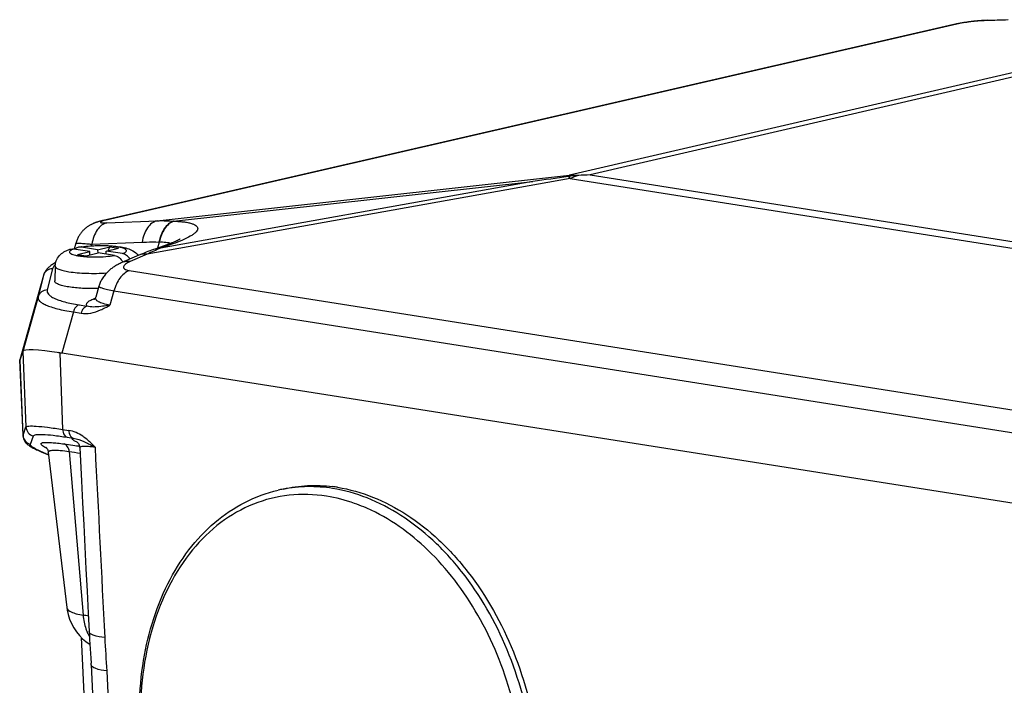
# Model space of a CAD drawing. Header units: millimetres. Extents: x 0 to 420, y 0 to 297.
# Tile 23 of 68: x 160 to 182, y 81 to 96. Entities that reach past the tile are written whole.
import ezdxf

# ---------------------------------------------------------------- set-up
doc = ezdxf.new("R2010")
doc.units = ezdxf.units.MM
doc.header["$LTSCALE"] = 23.1
doc.layers.add('COMPONENTS', color=7, linetype='CONTINUOUS')

msp = doc.modelspace()

# ---------------------------------------------------------------- linework, layer by layer
at = {"layer": 'COMPONENTS', "color": 9, "linetype": 'Continuous'}
for p, q in [((182.34494, 96.3121), (181.85859, 96.29743)), ((181.22546, 96.21708), (161.60804, 91.69965)), ((184.47613, 95.55392), (172.29493, 92.73172)), ((184.68726, 95.50105), (172.77092, 92.74022)), ((162.77813, 91.68421), (172.29493, 92.73172)), ((172.77092, 92.74022), (185.61903, 90.71034)), ((172.30955, 92.65658), (162.55096, 90.90976)), ((171.44944, 92.58779), (162.85715, 91.04974)), ((163.15455, 91.67478), (171.44944, 92.58779)), ((172.30955, 92.65658), (185.44322, 90.58158)), ((161.61921, 91.63638), (162.77813, 91.68421)), ((163.15455, 91.67478), (163.16256, 91.6745)), ((161.27776, 91.14209), (161.26738, 91.10505)), ((161.27776, 91.14209), (162.43668, 91.18992)), ((162.83036, 91.1914), (162.78981, 91.05348)), ((162.82235, 91.19168), (162.83036, 91.1914)), ((163.13927, 91.14854), (162.85715, 91.04974)), ((162.55096, 90.90976), (162.15896, 90.73999)), ((160.15596, 90.41721), (160.03562, 89.92842)), ((160.15675, 90.42028), (160.15596, 90.41721)), ((160.36756, 90.57733), (160.24722, 90.08853)), ((162.13186, 90.53614), (183.07687, 87.22703)), ((161.78543, 90.06753), (161.68876, 89.73879)), ((161.78543, 90.06753), (182.73042, 86.75841)), ((160.03562, 89.92842), (159.68449, 88.66832)), ((160.98428, 89.74263), (161.16262, 89.71445)), ((160.84757, 89.57934), (160.58277, 88.62909)), ((160.84757, 89.57934), (161.02589, 89.55117)), ((159.68458, 88.66829), (159.75574, 86.9274)), ((160.53916, 88.63598), (160.60147, 86.86955)), ((159.68671, 86.73463), (159.61555, 88.47552)), ((159.68671, 86.73463), (159.75574, 86.9274)), ((160.60147, 86.86955), (160.74146, 86.84743)), ((159.68534, 86.72853), (159.68671, 86.73463)), ((159.85874, 86.52746), (159.92777, 86.72023)), ((160.63965, 86.53444), (160.88229, 86.50002)), ((160.70175, 86.69097), (160.8416, 86.66887)), ((160.75279, 86.361), (161.0736, 82.58651)), ((160.88229, 86.50002), (160.918, 86.49494)), ((160.918, 86.49494), (160.95133, 86.49019)), ((160.95133, 86.49019), (160.99079, 86.48458)), ((161.61705, 81.30034), (162.15554, 70.14205))]:
    msp.add_line(p, q, dxfattribs=at)
at = {"layer": 'COMPONENTS', "color": 7, "linetype": 'Continuous'}
for p, q in [((182.40857, 96.32039), (181.90481, 96.30513)), ((181.15797, 96.20845), (161.53233, 91.68911)), ((181.24125, 96.22616), (181.21944, 96.22178)), ((160.90582, 91.16687), (160.86697, 91.02834)), ((161.40859, 91.0143), (161.03635, 91.07311)), ((161.40859, 91.0143), (161.69158, 91.07986)), ((161.64842, 90.99274), (161.69158, 91.07986)), ((161.69158, 91.07986), (161.88949, 91.04859)), ((163.02456, 91.13573), (162.72729, 91.03159)), ((163.31007, 91.26053), (163.31053, 91.26087)), ((161.22503, 90.97177), (160.85279, 91.03058)), ((160.94205, 90.9062), (161.22503, 90.97177)), ((160.94205, 90.9062), (161.13996, 90.87494)), ((161.13996, 90.87494), (161.42294, 90.9405)), ((161.2268, 90.89506), (161.22503, 90.97177)), ((161.40859, 91.0143), (161.41036, 90.93758)), ((161.79518, 90.88169), (161.42294, 90.9405)), ((161.6065, 90.98303), (161.88949, 91.04859)), ((161.60816, 90.91124), (161.6065, 90.98303)), ((161.97874, 90.92422), (161.6065, 90.98303)), ((162.36171, 90.88843), (161.9697, 90.71867)), ((160.42939, 90.64281), (160.41882, 90.2941)), ((160.15681, 90.42046), (159.61485, 88.47571)), ((161.43756, 90.17418), (161.36364, 89.92274)), ((159.68458, 88.66829), (159.61243, 88.46683)), ((183.14376, 85.06466), (160.53916, 88.63598)), ((159.61243, 88.46683), (159.61197, 88.46537)), ((159.61416, 88.46697), (159.61555, 88.47552)), ((159.61427, 88.46694), (159.68535, 86.72836)), ((159.68535, 86.72835), (159.68534, 86.72853)), ((160.15913, 86.33143), (160.19665, 86.31631)), ((160.2702, 86.34396), (160.6945, 82.76423)), ((165.68553, 85.4955), (165.57053, 85.46886)), ((161.5439, 71.48908), (161.03421, 82.07057)), ((161.25762, 81.44254), (161.2558, 81.47874)), ((161.25762, 81.44254), (161.79611, 70.28425))]:
    msp.add_line(p, q, dxfattribs=at)
for points in [[(181.8598, 96.30309), (181.83751, 96.30184), (181.81538, 96.30045), (181.79333, 96.29892), (181.77139, 96.29728), (181.7496, 96.29553), (181.7279, 96.29368), (181.70633, 96.29173), (181.68491, 96.2897), (181.66357, 96.28757), (181.64233, 96.28537), (181.62123, 96.28308), (181.60018, 96.28072), (181.5792, 96.27827), (181.5583, 96.27575), (181.53742, 96.27314), (181.51656, 96.27046), (181.49576, 96.26769), (181.4749, 96.26484), (181.45403, 96.26189), (181.43315, 96.25885), (181.41217, 96.25571), (181.39112, 96.25245), (181.37002, 96.2491), (181.34879, 96.24561), (181.32745, 96.242), (181.30606, 96.23827), (181.28453, 96.23438), (181.26292, 96.23035), (181.24125, 96.22616)], [(181.90481, 96.30513), (181.88226, 96.3042), (181.8598, 96.30309)], [(181.21944, 96.22178), (181.19746, 96.21719), (181.17541, 96.2124), (181.15793, 96.20845)], [(161.53233, 91.68911), (161.51914, 91.68599), (161.50627, 91.68286), (161.49372, 91.67973), (161.48146, 91.67659), (161.46949, 91.67343), (161.45778, 91.67026), (161.44633, 91.66707), (161.43511, 91.66385), (161.42412, 91.6606), (161.41333, 91.65731), (161.40276, 91.65399), (161.39238, 91.65063), (161.38217, 91.64722), (161.37215, 91.64376), (161.36233, 91.64026), (161.35265, 91.6367), (161.34303, 91.63304), (161.33347, 91.62929), (161.32394, 91.62543), (161.3143, 91.62139), (161.30455, 91.61717), (161.29467, 91.61273), (161.28454, 91.60803), (161.27412, 91.60301), (161.26345, 91.59767), (161.2525, 91.59197), (161.24125, 91.58589), (161.22974, 91.57941), (161.21802, 91.57252), (161.20609, 91.56521), (161.19398, 91.55746), (161.18174, 91.54928), (161.1694, 91.54066), (161.15697, 91.53158), (161.1445, 91.52203), (161.132, 91.51202), (161.11949, 91.50151), (161.10701, 91.49052), (161.09459, 91.47904), (161.08225, 91.46705), (161.07001, 91.45457), (161.05792, 91.44157), (161.04598, 91.42806), (161.03422, 91.41403), (161.02268, 91.39949), (161.01138, 91.38441), (161.00035, 91.36882), (160.98961, 91.3527), (160.9792, 91.33606), (160.96914, 91.3189), (160.95947, 91.30123), (160.9502, 91.28305), (160.94138, 91.26438), (160.93304, 91.24521), (160.92519, 91.22555), (160.91788, 91.20542), (160.91112, 91.18484), (160.9058, 91.16681)], [(163.31053, 91.26087), (163.31124, 91.26139), (163.31066, 91.261), (163.30942, 91.26018), (163.30749, 91.25893), (163.30485, 91.25728), (163.30151, 91.25524), (163.29743, 91.25283), (163.29261, 91.25005), (163.28709, 91.24696), (163.28086, 91.24356), (163.27391, 91.23986), (163.26626, 91.2359), (163.25794, 91.23169), (163.24892, 91.22723), (163.2392, 91.22254), (163.22879, 91.21763), (163.21768, 91.21251), (163.20585, 91.20717), (163.19329, 91.20164), (163.18001, 91.1959), (163.16596, 91.18996), (163.15116, 91.18384), (163.13557, 91.17752), (163.11918, 91.17102), (163.10198, 91.16433), (163.08395, 91.15745), (163.06505, 91.15039), (163.04525, 91.14315), (163.02456, 91.13573)], [(162.72729, 91.03159), (162.69291, 91.01941), (162.6507, 91.0041), (162.60847, 90.98838), (162.56622, 90.97225), (162.52395, 90.9557), (162.48165, 90.93874), (162.43934, 90.92137), (162.39701, 90.90358), (162.36171, 90.88843)], [(160.44013, 90.71965), (160.43286, 90.7158), (160.41011, 90.70303), (160.38838, 90.69012), (160.36772, 90.67708), (160.34808, 90.66389), (160.32944, 90.65055), (160.31185, 90.6371), (160.2953, 90.62355), (160.27971, 90.60985), (160.26505, 90.596), (160.25131, 90.58199), (160.23845, 90.5678), (160.22635, 90.55331), (160.21504, 90.53852), (160.20451, 90.52341), (160.1947, 90.50789), (160.18566, 90.49194), (160.17741, 90.47556), (160.16996, 90.45867), (160.16333, 90.44124), (160.15762, 90.42332), (160.15675, 90.42027)], [(161.96969, 90.71866), (161.95184, 90.71079), (161.92813, 90.6999), (161.90541, 90.68895), (161.88368, 90.67798), (161.86285, 90.66697), (161.8427, 90.65584), (161.82323, 90.64457), (161.80439, 90.63318), (161.78601, 90.62156), (161.76808, 90.6097), (161.75058, 90.5976), (161.73334, 90.58512), (161.71635, 90.57225), (161.69963, 90.55897), (161.68303, 90.54514), (161.66655, 90.53073), (161.65024, 90.51571), (161.63398, 90.49995), (161.61777, 90.48334), (161.6017, 90.46593), (161.58587, 90.44774), (161.57031, 90.42871), (161.55509, 90.40886), (161.54041, 90.3884), (161.52632, 90.36733), (161.51284, 90.34564), (161.50014, 90.3236), (161.48826, 90.30128), (161.47718, 90.27865), (161.46696, 90.25585), (161.45761, 90.23296), (161.4491, 90.20997), (161.44141, 90.18683), (161.43751, 90.17402)], [(161.36353, 89.92237), (161.36321, 89.92129), (161.36066, 89.91354), (161.35789, 89.90637), (161.35498, 89.89977), (161.35199, 89.89375), (161.34897, 89.8883), (161.34599, 89.88342), (161.3431, 89.8791), (161.34035, 89.87532), (161.33779, 89.87207), (161.33547, 89.86934), (161.33344, 89.86712), (161.33175, 89.86538), (161.33037, 89.86406)], [(159.68535, 86.72854), (159.68554, 86.72449), (159.69049, 86.68723)], [(159.69049, 86.68723), (159.70048, 86.65228), (159.71452, 86.62046), (159.7309, 86.59303)], [(159.7309, 86.59303), (159.74796, 86.57023), (159.76529, 86.55081), (159.78309, 86.53353), (159.80105, 86.51809), (159.81899, 86.50415), (159.83768, 86.49083), (159.85726, 86.4779)], [(160.93088, 86.58542), (160.92944, 86.58634), (160.92907, 86.58658), (160.93175, 86.58452), (160.93696, 86.58002), (160.94464, 86.57241), (160.95432, 86.56113), (160.96489, 86.54623), (160.97522, 86.52795), (160.98441, 86.50644), (160.99165, 86.48164), (160.99601, 86.45366), (160.99655, 86.44601)], [(159.85726, 86.4779), (159.87758, 86.46535), (159.8991, 86.45283), (159.92192, 86.44023), (159.94601, 86.42756), (159.97158, 86.41468), (159.99866, 86.40158)], [(159.99866, 86.40158), (160.02728, 86.38822), (160.05759, 86.37455), (160.08965, 86.36053), (160.12347, 86.34616), (160.15913, 86.33143)], [(160.19665, 86.31631), (160.23605, 86.30081), (160.27738, 86.28492)], [(160.21995, 86.45448), (160.21695, 86.45645), (160.21447, 86.45817), (160.21433, 86.45826), (160.21644, 86.45646), (160.22146, 86.45164), (160.22907, 86.44317), (160.23825, 86.43095), (160.24815, 86.4146), (160.25801, 86.39316), (160.26605, 86.36731), (160.2702, 86.34391)], [(160.99653, 86.44597), (161.03561, 85.68663), (161.06162, 85.1796), (161.08759, 84.67177), (161.11353, 84.16313), (161.13944, 83.65369), (161.16531, 83.14344), (161.19115, 82.6324), (161.21249, 82.20933)], [(160.69447, 82.76456), (160.70333, 82.70357), (160.72647, 82.59858), (160.76012, 82.49364), (160.80425, 82.39081), (160.85732, 82.29369), (160.91866, 82.20273), (160.98735, 82.11862), (161.05995, 82.04418), (161.13434, 81.97952), (161.21006, 81.92327), (161.22952, 81.91086)], [(161.21249, 82.2094), (161.21715, 82.12102), (161.2228, 82.02168), (161.22898, 81.91948), (161.24248, 81.70581)], [(161.24248, 81.70581), (161.24938, 81.59357), (161.2558, 81.47874)]]:
    msp.add_lwpolyline(points, dxfattribs=at)
at = {"layer": 'COMPONENTS', "color": 9, "linetype": 'Continuous'}
for centre, radius, start, end in [((181.9323, 95.97967), 0.3262, 91.770758, 103.05967), ((181.23537, 95.87123), 0.34599, 91.642335, 102.926987), ((172.34885, 90.91169), 1.82083, 85.369729, 91.696872), ((173.05916, 90.94446), 1.86903, 107.541849, 113.645232), ((161.61796, 91.3538), 0.34599, 91.642343, 102.92555), ((164.23894, 87.62245), 3.69536, 111.957993, 117.179681), ((160.61938, 90.45031), 0.28822, 134.616783, 135.823253), ((160.64627, 90.42268), 0.32678, 131.217181, 134.570183), ((160.36336, 90.35898), 0.21542, 163.423659, 164.316464), ((159.98049, 86.93902), 0.22505, 182.960683, 256.45329), ((161.99011, 90.7359), 4.76638, 247.989349, 248.607065), ((166.20834, 122.42192), 36.47126, 261.397132, 261.794181), ((162.21339, 91.30415), 5.37692, 248.600476, 248.886897), ((166.28669, 82.37812), 3.17262, 100.914794, 103.045949), ((165.95697, 81.29437), 4.10825, 66.110995, 67.212775), ((157.15317, 59.31999), 23.59451, 80.137746, 80.435459), ((162.14646, 82.62573), 1.06914, 199.463037, 205.047567), ((162.09545, 82.60201), 1.01288, 205.053191, 209.974513)]:
    msp.add_arc(centre, radius, start, end, dxfattribs=at)
at = {"layer": 'COMPONENTS', "color": 7, "linetype": 'Continuous'}
for centre, radius, start, end in [((188.60662, -26.30064), 120.12006, 97.8179008, 98.2118513), ((172.735, 89.29627), 3.43864, 93.98822, 97.817574), ((172.97364, 85.87137), 6.87184, 91.690517, 93.987062), ((161.38704, 88.57631), 2.53032, 97.883119, 97.997964), ((166.39651, 82.08359), 3.49502, 81.019928, 82.83962)]:
    msp.add_arc(centre, radius, start, end, dxfattribs=at)
for centre, major_axis, ratio, start_param, end_param in [((162.30969, 88.03095), (2.6262, -0.63395), 0.08821823, 3.12681401, 3.13211616), ((162.39944, 87.99143), (2.7155, -0.67474), 0.0886364, 2.34727177, 3.13266994), ((162.30969, 88.03095), (2.6262, -0.63395), 0.08821823, 2.30948406, 2.3552054), ((162.23799, 87.83074), (2.62621, -0.63392), 0.08821414, 3.13851866, 3.2168815)]:
    msp.add_ellipse(centre, major_axis=major_axis, ratio=ratio, start_param=start_param, end_param=end_param, dxfattribs=at)
at = {"layer": 'COMPONENTS', "color": 9, "linetype": 'Continuous'}
for points, knots in [([(181.85859, 96.29743), (181.80929, 96.29594), (181.70253, 96.28871), (181.53905, 96.27108), (181.37708, 96.24752), (181.27279, 96.22798), (181.22546, 96.21708)], [0, 0, 0, 0, 0.23158916, 0.50213337, 0.77193333, 1, 1, 1, 1]), ([(172.29493, 92.73172), (172.29252, 92.72976), (172.28247, 92.72101), (172.27356, 92.71099), (172.26728, 92.70295)], [0, 0, 0, 0, 0.23375756, 1, 1, 1, 1]), ([(172.26728, 92.70295), (172.27081, 92.69948), (172.28551, 92.6846), (172.29936, 92.66888), (172.30955, 92.65658)], [0, 0, 0, 0, 0.23642865, 1, 1, 1, 1]), ([(161.61921, 91.63638), (161.57656, 91.62589), (161.49062, 91.58204), (161.38925, 91.46911), (161.3146, 91.31798), (161.28666, 91.20289), (161.27776, 91.14209)], [0, 0, 0, 0, 0.20826183, 0.44290524, 0.70859112, 1, 1, 1, 1]), ([(161.5253, 91.67777), (161.51556, 91.67469), (161.49952, 91.66916), (161.48181, 91.66109), (161.47368, 91.65475), (161.47091, 91.65028), (161.47283, 91.6457), (161.47799, 91.6429), (161.48563, 91.64038), (161.4964, 91.63838), (161.51012, 91.63678), (161.53419, 91.63521), (161.57091, 91.6348), (161.60202, 91.63567), (161.61921, 91.63638)], [0, 0, 0, 0, 0.14336021, 0.23923211, 0.26921976, 0.28925024, 0.30663221, 0.33173073, 0.36909924, 0.4200274, 0.48477543, 0.56314247, 0.75853492, 1, 1, 1, 1]), ([(161.60804, 91.69965), (161.60016, 91.69783), (161.5724, 91.69124), (161.54479, 91.68394), (161.5253, 91.67777)], [0, 0, 0, 0, 0.28352625, 1, 1, 1, 1]), ([(162.77813, 91.68421), (162.73549, 91.67372), (162.64955, 91.62987), (162.54817, 91.51694), (162.47353, 91.36581), (162.44558, 91.25072), (162.43668, 91.18992)], [0, 0, 0, 0, 0.20826183, 0.44290524, 0.70859112, 1, 1, 1, 1]), ([(162.77813, 91.68421), (162.80969, 91.6849), (162.93523, 91.68624), (163.06084, 91.68177), (163.15455, 91.67478)], [0, 0, 0, 0, 0.25146775, 1, 1, 1, 1]), ([(163.15455, 91.67478), (163.11406, 91.65972), (163.03429, 91.61056), (162.93809, 91.49958), (162.86409, 91.35644), (162.8333, 91.24845), (162.82235, 91.19168)], [0, 0, 0, 0, 0.21266954, 0.45088286, 0.71530259, 1, 1, 1, 1]), ([(163.16256, 91.6745), (163.12208, 91.65945), (163.04231, 91.61028), (162.94611, 91.4993), (162.87211, 91.35617), (162.84132, 91.24818), (162.83037, 91.1914)], [0, 0, 0, 0, 0.21266954, 0.45088286, 0.71530259, 1, 1, 1, 1]), ([(163.16256, 91.6745), (163.20654, 91.673), (163.28943, 91.66862), (163.40533, 91.65679), (163.50423, 91.64021), (163.58499, 91.61918), (163.64709, 91.59387), (163.69087, 91.56442), (163.71612, 91.52838), (163.7175, 91.48695), (163.6974, 91.44652), (163.66099, 91.4061), (163.60862, 91.36449), (163.51134, 91.30316), (163.35387, 91.22794), (163.21607, 91.17543), (163.13927, 91.14854)], [0, 0, 0, 0, 0.10077582, 0.18999519, 0.26664881, 0.33019099, 0.3807521, 0.41954727, 0.44976668, 0.47754456, 0.50981806, 0.55064053, 0.60145374, 0.66247566, 0.81367489, 1, 1, 1, 1]), ([(160.9058, 91.16681), (160.90598, 91.16745), (160.90891, 91.16778), (160.91318, 91.1683), (160.92136, 91.16832), (160.93207, 91.16817), (160.94594, 91.16767), (160.97021, 91.1665), (161.00769, 91.16416), (161.06086, 91.16033), (161.12454, 91.1553), (161.19802, 91.14914), (161.25018, 91.14456), (161.27776, 91.14209)], [0, 0, 0, 0, 0.0052712, 0.01825829, 0.03928544, 0.06837057, 0.10546527, 0.15048766, 0.26384021, 0.40722664, 0.5790607, 0.77739941, 1, 1, 1, 1]), ([(161.97874, 90.92422), (161.99554, 90.93003), (162.02399, 90.94151), (162.05736, 90.96142), (162.07329, 90.98305), (162.07213, 90.99973), (162.06589, 91.01089), (162.05514, 91.02136), (162.03281, 91.03605), (161.99311, 91.05218), (161.93315, 91.06843), (161.85838, 91.08228), (161.77093, 91.09332), (161.63651, 91.10407), (161.45726, 91.10796), (161.24372, 91.09908), (161.10297, 91.08375), (161.03635, 91.07311)], [0, 0, 0, 0, 0.04491838, 0.07703079, 0.09836345, 0.10752765, 0.11766071, 0.12998037, 0.14514669, 0.18493467, 0.23752644, 0.30202785, 0.37690212, 0.46018786, 0.64270331, 0.82952335, 1, 1, 1, 1]), ([(162.43668, 91.18992), (162.46896, 91.19125), (162.59747, 91.19543), (162.72614, 91.19497), (162.82235, 91.19168)], [0, 0, 0, 0, 0.25125373, 1, 1, 1, 1]), ([(162.83036, 91.1914), (162.88143, 91.19452), (162.97029, 91.19517), (163.05929, 91.17722), (163.09329, 91.16102)], [0, 0, 0, 0, 0.57596355, 1, 1, 1, 1]), ([(163.13927, 91.14854), (163.12811, 91.14912), (163.08423, 91.14939), (163.04026, 91.14119), (163.00942, 91.13039)], [0, 0, 0, 0, 0.2548402, 1, 1, 1, 1]), ([(160.85279, 91.03058), (160.83599, 91.02477), (160.80755, 91.01328), (160.77417, 90.99338), (160.75825, 90.97174), (160.7594, 90.95507), (160.76564, 90.9439), (160.7764, 90.93343), (160.79872, 90.91874), (160.83842, 90.90261), (160.89838, 90.88637), (160.97316, 90.87251), (161.06061, 90.86148), (161.19503, 90.85073), (161.37427, 90.84683), (161.58782, 90.85572), (161.72857, 90.87105), (161.79518, 90.88169)], [0, 0, 0, 0, 0.04491838, 0.07703079, 0.09836345, 0.10752765, 0.11766071, 0.12998037, 0.14514669, 0.18493467, 0.23752644, 0.30202785, 0.37690212, 0.46018786, 0.64270331, 0.82952335, 1, 1, 1, 1]), ([(162.55096, 90.90976), (162.51859, 90.91497), (162.45361, 90.91738), (162.39048, 90.90089), (162.36171, 90.88843)], [0, 0, 0, 0, 0.51115525, 1, 1, 1, 1]), ([(162.85715, 91.04974), (162.84598, 91.05032), (162.80211, 91.05059), (162.75814, 91.04239), (162.72729, 91.03159)], [0, 0, 0, 0, 0.25484021, 1, 1, 1, 1]), ([(160.41267, 90.65117), (160.40696, 90.64529), (160.38771, 90.6237), (160.37254, 90.59755), (160.36756, 90.57733)], [0, 0, 0, 0, 0.28248392, 1, 1, 1, 1]), ([(160.42939, 90.64275), (160.42919, 90.63595), (160.43332, 90.62067), (160.45051, 90.60094), (160.47718, 90.58248), (160.51355, 90.56495), (160.5594, 90.54839), (160.63778, 90.52648), (160.70185, 90.51437), (160.74732, 90.50719)], [0, 0, 0, 0, 0.05652745, 0.12505407, 0.21334696, 0.3245318, 0.45944046, 0.6177487, 1, 1, 1, 1]), ([(162.15896, 90.73999), (162.12659, 90.7452), (162.0616, 90.74762), (161.99848, 90.73113), (161.9697, 90.71867)], [0, 0, 0, 0, 0.51115525, 1, 1, 1, 1]), ([(162.15896, 90.73999), (162.13908, 90.73139), (162.10299, 90.71416), (162.05642, 90.6853), (162.02299, 90.65635), (162.00592, 90.62969), (162.00337, 90.60893), (162.00832, 90.58876), (162.03164, 90.56565), (162.0755, 90.54718), (162.11123, 90.5394), (162.13186, 90.53614)], [0, 0, 0, 0, 0.17692814, 0.32629174, 0.44591219, 0.53711406, 0.57573778, 0.61366762, 0.70280381, 0.82940811, 1, 1, 1, 1]), ([(160.36756, 90.57733), (160.34403, 90.57703), (160.29687, 90.56907), (160.23366, 90.53605), (160.18411, 90.48526), (160.16349, 90.44263), (160.15689, 90.42044)], [0, 0, 0, 0, 0.25214452, 0.50283231, 0.7519494, 1, 1, 1, 1]), ([(160.74732, 90.50719), (160.80976, 90.49732), (160.94407, 90.48201), (161.23293, 90.46577), (161.45937, 90.46923), (161.61329, 90.47848)], [0, 0, 0, 0, 0.2185631, 0.46690575, 1, 1, 1, 1]), ([(162.13186, 90.53614), (162.04829, 90.49967), (161.93651, 90.39631), (161.83662, 90.22384), (161.79973, 90.12123), (161.78542, 90.06753)], [0, 0, 0, 0, 0.45741143, 0.72120642, 1, 1, 1, 1]), ([(161.43751, 90.17402), (161.43654, 90.1707), (161.43995, 90.16403), (161.44747, 90.15814), (161.46142, 90.14956), (161.48656, 90.13908), (161.52549, 90.12608), (161.57568, 90.11225), (161.66328, 90.09122), (161.73458, 90.07701), (161.78543, 90.06753)], [0, 0, 0, 0, 0.02805581, 0.05010968, 0.07914552, 0.15957722, 0.27046297, 0.41135206, 0.58109409, 1, 1, 1, 1]), ([(160.24722, 90.08853), (160.22341, 90.08823), (160.17568, 90.08008), (160.11188, 90.0463), (160.06223, 89.9944), (160.04195, 89.95097), (160.03562, 89.92841)], [0, 0, 0, 0, 0.25216594, 0.50285303, 0.75195601, 1, 1, 1, 1]), ([(160.24722, 90.08853), (160.24322, 90.07227), (160.24364, 90.03482), (160.27544, 89.98233), (160.33248, 89.93474), (160.41464, 89.8897), (160.52231, 89.84729), (160.65503, 89.80789), (160.81163, 89.77208), (160.92431, 89.7521), (160.98428, 89.74263)], [0, 0, 0, 0, 0.05788057, 0.12264003, 0.20551629, 0.31224708, 0.44515748, 0.60471256, 0.79019198, 1, 1, 1, 1]), ([(160.03562, 89.92842), (160.03371, 89.92051), (160.03204, 89.90396), (160.03928, 89.86867), (160.07141, 89.82427), (160.13485, 89.77796), (160.22549, 89.73297), (160.34369, 89.68997), (160.48884, 89.64924), (160.65964, 89.61143), (160.78232, 89.58976), (160.84757, 89.57934)], [0, 0, 0, 0, 0.02611879, 0.0526036, 0.11409495, 0.19613759, 0.3035894, 0.43812582, 0.59980789, 0.7876741, 1, 1, 1, 1]), ([(160.98428, 89.74263), (160.9521, 89.73517), (160.90645, 89.70042), (160.86734, 89.63812), (160.85297, 89.59964), (160.84756, 89.57934)], [0, 0, 0, 0, 0.44838688, 0.71483183, 1, 1, 1, 1]), ([(161.16261, 89.71445), (161.13043, 89.707), (161.08478, 89.67224), (161.04567, 89.60994), (161.0313, 89.57146), (161.02589, 89.55117)], [0, 0, 0, 0, 0.44838709, 0.71483282, 1, 1, 1, 1]), ([(161.16262, 89.71445), (161.15774, 89.72137), (161.15015, 89.73631), (161.15001, 89.76195), (161.16154, 89.7866), (161.19291, 89.82125), (161.25838, 89.86095), (161.3187, 89.8856), (161.35413, 89.89829)], [0, 0, 0, 0, 0.08444221, 0.16203674, 0.24698698, 0.34959042, 0.62458067, 1, 1, 1, 1]), ([(161.47889, 89.70454), (161.42262, 89.6976), (161.31693, 89.68844), (161.20969, 89.69969), (161.16261, 89.71445)], [0, 0, 0, 0, 0.53472827, 1, 1, 1, 1]), ([(161.68877, 89.73879), (161.63692, 89.7465), (161.56443, 89.76035), (161.47785, 89.78898), (161.42968, 89.81131), (161.39363, 89.83589), (161.36959, 89.86297), (161.35864, 89.893), (161.3608, 89.91308), (161.36353, 89.92236)], [0, 0, 0, 0, 0.38433031, 0.53890633, 0.66776076, 0.77243035, 0.85695401, 0.9290718, 1, 1, 1, 1]), ([(161.47623, 89.62619), (161.49432, 89.63403), (161.56719, 89.66761), (161.63724, 89.70707), (161.68876, 89.73879)], [0, 0, 0, 0, 0.24575445, 1, 1, 1, 1]), ([(161.68877, 89.73879), (161.67042, 89.73524), (161.60074, 89.72221), (161.5307, 89.71093), (161.47889, 89.70454)], [0, 0, 0, 0, 0.26368794, 1, 1, 1, 1]), ([(161.02589, 89.55117), (161.09928, 89.53957), (161.25626, 89.54582), (161.40338, 89.59461), (161.47623, 89.62619)], [0, 0, 0, 0, 0.48341181, 1, 1, 1, 1]), ([(159.75574, 86.9274), (159.75946, 86.93475), (159.78423, 86.94491), (159.86066, 86.95353), (160.02248, 86.94609), (160.2809, 86.918), (160.4851, 86.88793), (160.60147, 86.86955)], [0, 0, 0, 0, 0.02888002, 0.08315947, 0.27790847, 0.58678502, 1, 1, 1, 1]), ([(159.92777, 86.72023), (159.93531, 86.74126), (160.02496, 86.75747), (160.16482, 86.75655), (160.41069, 86.73466), (160.59502, 86.70783), (160.70175, 86.69097)], [0, 0, 0, 0, 0.08537775, 0.27914947, 0.58691072, 1, 1, 1, 1]), ([(160.60147, 86.86955), (160.60221, 86.84879), (160.61034, 86.78021), (160.65498, 86.70717), (160.70175, 86.69097)], [0, 0, 0, 0, 0.29560644, 1, 1, 1, 1]), ([(161.16461, 86.63577), (161.13204, 86.66256), (161.00582, 86.75783), (160.85648, 86.82925), (160.74146, 86.84743)], [0, 0, 0, 0, 0.26587469, 1, 1, 1, 1]), ([(160.74147, 86.84743), (160.74221, 86.82667), (160.75033, 86.75809), (160.79498, 86.68505), (160.84175, 86.66885)], [0, 0, 0, 0, 0.29560745, 1, 1, 1, 1]), ([(160.1592, 86.47786), (160.14318, 86.48766), (160.1209, 86.50151), (160.09129, 86.537), (160.12204, 86.56585), (160.17212, 86.56935), (160.24963, 86.57397), (160.3558, 86.56739), (160.48909, 86.55477), (160.58667, 86.54193), (160.63965, 86.53444)], [0, 0, 0, 0, 0.08808218, 0.1356225, 0.17491013, 0.25070815, 0.37177594, 0.53843295, 0.74899127, 1, 1, 1, 1]), ([(160.75279, 86.361), (160.74946, 86.39984), (160.72963, 86.47213), (160.67099, 86.52415), (160.63965, 86.53444)], [0, 0, 0, 0, 0.54162752, 1, 1, 1, 1]), ([(160.86805, 86.61012), (160.85831, 86.61603), (160.84347, 86.62667), (160.82488, 86.64213), (160.82415, 86.66264), (160.83594, 86.66699), (160.8416, 86.66887)], [0, 0, 0, 0, 0.39334809, 0.64274271, 0.79387785, 1, 1, 1, 1]), ([(160.84175, 86.66884), (160.86579, 86.66671), (160.97343, 86.64628), (161.07359, 86.59996), (161.15002, 86.56302)], [0, 0, 0, 0, 0.22138617, 1, 1, 1, 1]), ([(160.94621, 86.57015), (160.9385, 86.57364), (160.91197, 86.58598), (160.88583, 86.59931), (160.86805, 86.61012)], [0, 0, 0, 0, 0.28910834, 1, 1, 1, 1]), ([(161.15002, 86.56302), (161.16578, 86.55539), (161.23216, 86.52261), (161.29794, 86.48864), (161.3478, 86.46202)], [0, 0, 0, 0, 0.23651567, 1, 1, 1, 1]), ([(160.20377, 86.31692), (160.11276, 86.35373), (159.99501, 86.40727), (159.88216, 86.47467), (159.8543, 86.51505), (159.85874, 86.52746)], [0, 0, 0, 0, 0.71092933, 0.90453249, 1, 1, 1, 1]), ([(160.23215, 86.43884), (160.22518, 86.44221), (160.20045, 86.45442), (160.17612, 86.46751), (160.1592, 86.47786)], [0, 0, 0, 0, 0.28085061, 1, 1, 1, 1]), ([(160.2702, 86.34395), (160.26847, 86.35849), (160.29638, 86.3826), (160.33995, 86.38902), (160.42299, 86.39651), (160.56232, 86.38665), (160.68317, 86.37152), (160.75279, 86.361)], [0, 0, 0, 0, 0.08739466, 0.1655162, 0.27326766, 0.57944898, 1, 1, 1, 1]), ([(160.99654, 86.44601), (160.99494, 86.4778), (161.10232, 86.4901), (161.20358, 86.48211), (161.29713, 86.47032), (161.3478, 86.46202)], [0, 0, 0, 0, 0.26441934, 0.57351168, 1, 1, 1, 1]), ([(166.82705, 85.50913), (166.63678, 85.53919), (166.25393, 85.56785), (165.87176, 85.52918), (165.68596, 85.49335)], [0, 0, 0, 0, 0.50446277, 1, 1, 1, 1]), ([(168.52122, 73.45399), (168.77329, 73.52619), (169.2694, 73.73804), (169.93004, 74.23243), (170.49469, 74.88769), (171.11363, 75.97384), (171.54574, 77.61449), (171.50909, 79.72405), (170.94678, 81.79817), (170.07008, 83.33678), (169.16723, 84.32394), (168.43332, 84.90112), (167.65146, 85.31079), (167.09967, 85.46605), (166.82705, 85.50913)], [0, 0, 0, 0, 0.05131573, 0.1043445, 0.16016473, 0.21938742, 0.34775338, 0.48641937, 0.62801263, 0.76420077, 0.82827404, 0.88888433, 0.94598487, 1, 1, 1, 1]), ([(166.68658, 85.33024), (166.40301, 85.37504), (165.82556, 85.3929), (164.98287, 85.18162), (164.21567, 84.74199), (163.55627, 84.09676), (163.02733, 83.27473), (162.50629, 81.95627), (162.37941, 80.85072), (162.39658, 80.10707)], [0, 0, 0, 0, 0.11161517, 0.22150724, 0.33361444, 0.45133, 0.57681892, 0.71080234, 1, 1, 1, 1]), ([(167.54813, 85.08197), (167.47759, 85.1116), (167.19851, 85.21973), (166.90661, 85.29548), (166.68658, 85.33024)], [0, 0, 0, 0, 0.25565616, 1, 1, 1, 1]), ([(171.24992, 78.70832), (171.23427, 79.38667), (171.03131, 80.73745), (170.39196, 82.30348), (169.67021, 83.39541), (168.87351, 84.29641), (168.14049, 84.82045), (167.62067, 85.05067)], [0, 0, 0, 0, 0.26591733, 0.52931762, 0.65595343, 0.77719549, 1, 1, 1, 1]), ([(160.69451, 82.76422), (160.70031, 82.71554), (160.79412, 82.65524), (160.92561, 82.61454), (161.02064, 82.59508), (161.0736, 82.58651)], [0, 0, 0, 0, 0.34018103, 0.62769811, 1, 1, 1, 1]), ([(161.5718, 82.06945), (161.48259, 82.08115), (161.36848, 82.09684), (161.21469, 82.16753), (161.21252, 82.20934)], [0, 0, 0, 0, 0.68243358, 1, 1, 1, 1]), ([(161.61705, 81.30034), (161.52774, 81.31238), (161.4131, 81.32846), (161.25974, 81.40051), (161.25767, 81.44254)], [0, 0, 0, 0, 0.68167768, 1, 1, 1, 1])]:
    msp.add_open_spline(points, degree=3, knots=knots, dxfattribs=at)
at = {"layer": 'COMPONENTS', "color": 7, "linetype": 'Continuous'}
for points, knots in [([(160.97625, 91.07303), (160.96763, 91.07159), (160.93309, 91.06321), (160.90146, 91.04411), (160.88172, 91.0261)], [0, 0, 0, 0, 0.24653806, 1, 1, 1, 1]), ([(161.04, 91.08272), (161.16355, 91.09983), (161.35248, 91.11304), (161.60197, 91.11252), (161.78108, 91.10233), (161.94364, 91.08225), (162.09109, 91.04972), (162.2316, 90.99294), (162.31145, 90.92431), (162.34396, 90.88075)], [0, 0, 0, 0, 0.27446745, 0.41555434, 0.54891342, 0.66896155, 0.77565768, 0.88038613, 1, 1, 1, 1]), ([(160.42939, 90.64281), (160.43093, 90.69353), (160.45544, 90.79302), (160.54304, 90.90862), (160.65279, 90.98208), (160.72975, 91.01215), (160.7673, 91.02431)], [0, 0, 0, 0, 0.28006722, 0.54603894, 0.78213831, 1, 1, 1, 1]), ([(160.7673, 91.0243), (160.78767, 91.03089), (160.81698, 91.03467), (160.84557, 91.03172), (160.85279, 91.03058)], [0, 0, 0, 0, 0.74522505, 1, 1, 1, 1]), ([(161.79518, 90.88169), (161.83435, 90.8755), (161.91484, 90.83627), (161.96994, 90.76826), (161.99291, 90.72873)], [0, 0, 0, 0, 0.46445577, 1, 1, 1, 1]), ([(162.15795, 90.80026), (162.13532, 90.83253), (162.08341, 90.88764), (162.013, 90.9188), (161.97874, 90.92422)], [0, 0, 0, 0, 0.53188714, 1, 1, 1, 1]), ([(160.7427, 90.15594), (160.69637, 90.16326), (160.63107, 90.1756), (160.55121, 90.19794), (160.50449, 90.21482), (160.46744, 90.23268), (160.44028, 90.2515), (160.42278, 90.27161), (160.41861, 90.28719), (160.41882, 90.29412)], [0, 0, 0, 0, 0.38230742, 0.54062949, 0.67552752, 0.78671116, 0.87497544, 0.9434757, 1, 1, 1, 1]), ([(161.42122, 90.11855), (161.29975, 90.11608), (161.07289, 90.11924), (160.84662, 90.13952), (160.7427, 90.15594)], [0, 0, 0, 0, 0.53592268, 1, 1, 1, 1]), ([(167.06691, 73.37134), (166.78562, 73.41578), (166.21812, 73.57579), (165.41734, 73.99779), (164.67121, 74.58963), (163.76147, 75.59608), (162.8881, 77.15799), (162.34588, 79.25505), (162.3441, 81.37818), (162.81971, 83.01952), (163.48087, 84.09508), (164.08213, 84.73919), (164.78345, 85.21518), (165.30581, 85.40753), (165.57053, 85.46886)], [0, 0, 0, 0, 0.05495836, 0.11268762, 0.17362798, 0.23777976, 0.37354552, 0.51416405, 0.65154676, 0.77881416, 0.83783995, 0.89385961, 0.94756119, 1, 1, 1, 1]), ([(165.6856, 85.49552), (165.87127, 85.53854), (166.25413, 85.59142), (166.64011, 85.57547), (166.83215, 85.55135)], [0, 0, 0, 0, 0.49614959, 1, 1, 1, 1]), ([(166.94205, 85.53577), (167.2183, 85.49212), (167.77756, 85.33381), (168.56893, 84.91513), (169.31041, 84.32507), (170.21978, 83.31642), (171.09547, 81.74756), (171.64143, 79.64035), (171.64694, 77.50938), (171.17651, 75.86535), (170.52256, 74.793), (169.93205, 74.15601), (169.2463, 73.68788), (168.7364, 73.49956), (168.47857, 73.43982)], [0, 0, 0, 0, 0.05416527, 0.11147208, 0.17234673, 0.2367275, 0.37353192, 0.51550876, 0.65407611, 0.78180366, 0.84059526, 0.89600198, 0.94874102, 1, 1, 1, 1])]:
    msp.add_open_spline(points, degree=3, knots=knots, dxfattribs=at)
msp.add_open_spline([(161.03635, 91.07311), (161.01656, 91.07623), (160.99601, 91.07633), (160.97625, 91.07303)], degree=3, dxfattribs=at)
at = {"layer": 'COMPONENTS', "color": 9, "linetype": 'Continuous'}
for points in [[(159.68671, 86.73463), (159.68778, 86.71338), (159.69202, 86.6921), (159.69902, 86.67201)], [(159.69902, 86.67201), (159.7095, 86.64197), (159.72688, 86.6136), (159.7489, 86.59063)], [(159.7489, 86.59063), (159.77813, 86.56014), (159.81769, 86.53741), (159.85874, 86.52746)], [(161.3478, 86.46202), (161.29071, 86.52385), (161.22961, 86.58231), (161.16461, 86.63577)], [(160.97088, 86.48184), (160.96462, 86.48515), (160.95806, 86.48798), (160.95133, 86.49019)], [(160.99425, 86.4662), (160.98701, 86.47215), (160.97916, 86.47745), (160.97088, 86.48184)], [(161.3478, 86.46202), (161.42338, 84.99788), (161.49803, 83.53369), (161.5718, 82.06945)], [(161.0736, 82.58651), (161.08113, 82.47892), (161.10244, 82.37118), (161.13842, 82.2695)], [(161.5718, 82.06945), (161.58479, 81.81296), (161.60469, 81.55685), (161.61705, 81.30034)]]:
    msp.add_open_spline(points, degree=3, dxfattribs=at)

doc.saveas('drawing.dxf')
